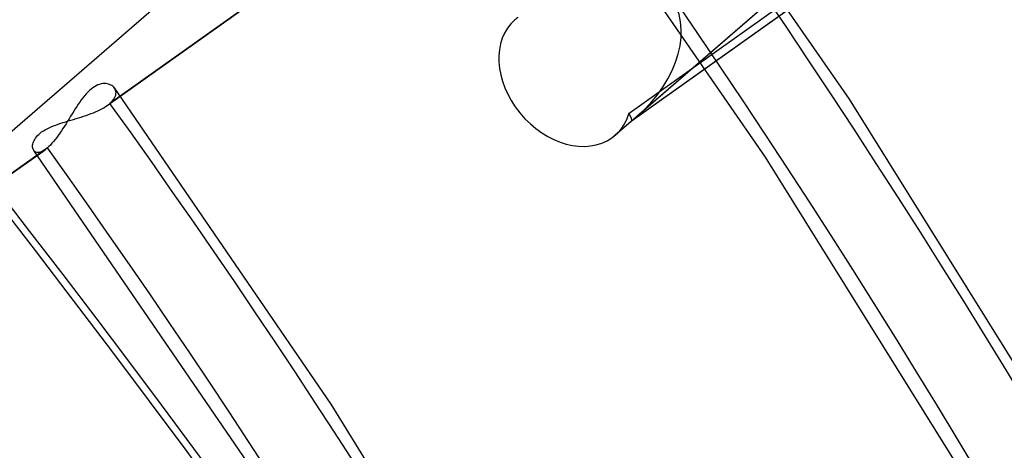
# Model space of a CAD drawing. Header units: millimetres. Extents: x -163 to 160, y -206 to 203.
# Tile 77 of 97: x 80.51 to 92.77, y 53.95 to 59.32. Entities that reach past the tile are written whole.
import ezdxf

# ---------------------------------------------------------------- set-up
doc = ezdxf.new("R2010")
doc.units = ezdxf.units.MM
doc.layers.add('MAIN-1', color=7, linetype='Continuous')
doc.layers.add('MAIN-2', color=7, linetype='Continuous')

msp = doc.modelspace()

# ---------------------------------------------------------------- linework, layer by layer
at = {"layer": 'MAIN-1'}
for centre, major_axis, start_param, end_param in [((-0.5, -0.433), (86.414, -99.783), 0.713724, 3.388402), ((-2.5, -2.165), (-83.796, 96.759), -2.427868, -0.857072), ((-27, -23.383), (-83.796, 96.759), -3.141592, -0.857072), ((-27, -23.383), (83.141, -96.003), 0, 2.284521)]:
    msp.add_ellipse(centre, major_axis=major_axis, ratio=0.75, start_param=start_param, end_param=end_param, dxfattribs=at)
at = {"layer": 'MAIN-2'}
for p, q in [((74.896, 53.158), (97.367, 72.619)), ((90.84, 58.326), (87.757, 62.787)), ((88.12, 58.052), (93.489, 62.702)), ((93.534, 62.738), (88.194, 58.113)), ((81.596, 58.25), (86.894, 62.018)), ((86.923, 62.041), (81.629, 58.275)), ((89.794, 57.605), (86.752, 62.009)), ((88.12, 58.052), (92.397, 61.095)), ((88.095, 58.154), (92.081, 60.989)), ((92.366, 61.07), (88.125, 58.054)), ((81.479, 58.505), (81.457, 58.495)), ((81.499, 58.512), (81.479, 58.505)), ((81.52, 58.518), (81.499, 58.512)), ((81.539, 58.521), (81.52, 58.518)), ((81.558, 58.522), (81.539, 58.521)), ((81.577, 58.522), (81.558, 58.522)), ((81.594, 58.52), (81.577, 58.522)), ((81.61, 58.516), (81.594, 58.52)), ((81.626, 58.511), (81.61, 58.516)), ((81.64, 58.504), (81.626, 58.511)), ((81.654, 58.497), (81.64, 58.504)), ((81.332, 58.393), (81.312, 58.37)), ((81.353, 58.415), (81.332, 58.393)), ((81.374, 58.435), (81.353, 58.415)), ((81.394, 58.453), (81.374, 58.435)), ((81.415, 58.469), (81.394, 58.453)), ((81.436, 58.483), (81.415, 58.469)), ((81.457, 58.495), (81.436, 58.483)), ((81.666, 58.488), (81.654, 58.497)), ((81.676, 58.478), (81.666, 58.488)), ((81.686, 58.466), (81.676, 58.478)), ((84.383, 54.531), (81.685, 58.468)), ((81.694, 58.453), (81.686, 58.466)), ((81.7, 58.44), (81.694, 58.453)), ((81.695, 58.361), (81.701, 58.377)), ((81.703, 58.425), (81.7, 58.44)), ((81.701, 58.377), (81.704, 58.394)), ((81.705, 58.41), (81.703, 58.425)), ((81.704, 58.394), (81.705, 58.41)), ((81.235, 58.265), (81.216, 58.236)), ((81.254, 58.292), (81.235, 58.265)), ((81.273, 58.319), (81.254, 58.292)), ((81.293, 58.345), (81.273, 58.319)), ((81.312, 58.37), (81.293, 58.345)), ((81.596, 58.25), (81.602, 58.254)), ((81.602, 58.254), (81.608, 58.258)), ((81.608, 58.258), (81.613, 58.262)), ((81.613, 58.262), (81.619, 58.267)), ((81.619, 58.267), (81.624, 58.271)), ((81.624, 58.271), (81.629, 58.275)), ((81.629, 58.275), (81.648, 58.292)), ((81.648, 58.292), (81.663, 58.309)), ((81.663, 58.309), (81.676, 58.327)), ((81.676, 58.327), (81.687, 58.344)), ((81.687, 58.344), (81.695, 58.361)), ((93.688, 53.759), (90.84, 58.326)), ((81.159, 58.146), (81.14, 58.115)), ((81.178, 58.177), (81.159, 58.146)), ((81.197, 58.207), (81.178, 58.177)), ((81.216, 58.236), (81.197, 58.207)), ((81.333, 58.126), (81.364, 58.137)), ((81.364, 58.137), (81.394, 58.148)), ((81.394, 58.148), (81.423, 58.159)), ((81.423, 58.159), (81.451, 58.171)), ((81.451, 58.171), (81.478, 58.183)), ((81.478, 58.183), (81.505, 58.196)), ((81.505, 58.196), (81.53, 58.209)), ((81.53, 58.209), (81.553, 58.222)), ((81.553, 58.222), (81.576, 58.236)), ((81.576, 58.236), (81.596, 58.25)), ((80.956, 58.006), (80.986, 58.017)), ((80.986, 58.017), (81.017, 58.027)), ((81.017, 58.027), (81.048, 58.037)), ((81.048, 58.037), (81.079, 58.047)), ((81.083, 58.022), (81.063, 57.992)), ((81.079, 58.047), (81.111, 58.057)), ((81.102, 58.053), (81.083, 58.022)), ((81.121, 58.084), (81.102, 58.053)), ((81.111, 58.057), (81.143, 58.066)), ((81.14, 58.115), (81.121, 58.084)), ((81.143, 58.066), (81.175, 58.076)), ((81.175, 58.076), (81.207, 58.086)), ((81.207, 58.086), (81.239, 58.095)), ((81.239, 58.095), (81.271, 58.105)), ((81.271, 58.105), (81.302, 58.115)), ((81.302, 58.115), (81.333, 58.126)), ((87.882, 57.846), (88.12, 58.052)), ((88.126, 58.054), (87.922, 57.878)), ((80.728, 57.874), (80.743, 57.889)), ((80.743, 57.889), (80.76, 57.904)), ((80.76, 57.904), (80.779, 57.919)), ((80.779, 57.919), (80.8, 57.933)), ((80.8, 57.933), (80.822, 57.946)), ((80.822, 57.946), (80.847, 57.959)), ((80.847, 57.959), (80.872, 57.972)), ((80.872, 57.972), (80.899, 57.984)), ((80.899, 57.984), (80.927, 57.995)), ((80.927, 57.995), (80.956, 58.006)), ((81.005, 57.904), (80.985, 57.876)), ((81.025, 57.932), (81.005, 57.904)), ((81.044, 57.962), (81.025, 57.932)), ((81.063, 57.992), (81.044, 57.962)), ((80.667, 57.755), (80.669, 57.768)), ((80.669, 57.768), (80.673, 57.782)), ((80.673, 57.782), (80.678, 57.797)), ((80.678, 57.797), (80.684, 57.812)), ((80.684, 57.812), (80.692, 57.827)), ((80.692, 57.827), (80.702, 57.843)), ((80.702, 57.843), (80.714, 57.858)), ((80.714, 57.858), (80.728, 57.874)), ((80.907, 57.778), (80.888, 57.757)), ((80.927, 57.8), (80.907, 57.778)), ((80.946, 57.824), (80.927, 57.8)), ((80.966, 57.849), (80.946, 57.824)), ((80.985, 57.876), (80.966, 57.849)), ((75.522, 53.929), (80.821, 57.698)), ((80.851, 57.722), (75.555, 53.955)), ((80.667, 57.741), (80.667, 57.755)), ((80.667, 57.729), (80.667, 57.741)), ((80.669, 57.717), (80.667, 57.729)), ((80.672, 57.706), (80.669, 57.717)), ((80.676, 57.696), (80.672, 57.706)), ((80.681, 57.687), (80.676, 57.696)), ((83.337, 53.81), (80.68, 57.69)), ((80.689, 57.679), (80.681, 57.687)), ((80.697, 57.672), (80.689, 57.679)), ((80.707, 57.667), (80.697, 57.672)), ((80.717, 57.664), (80.707, 57.667)), ((80.729, 57.663), (80.717, 57.664)), ((80.742, 57.663), (80.729, 57.663)), ((80.756, 57.666), (80.742, 57.663)), ((80.771, 57.671), (80.756, 57.666)), ((80.787, 57.678), (80.771, 57.671)), ((80.804, 57.687), (80.787, 57.678)), ((80.821, 57.698), (80.804, 57.687)), ((80.826, 57.702), (80.821, 57.698)), ((80.831, 57.705), (80.826, 57.702)), ((80.836, 57.709), (80.831, 57.705)), ((80.841, 57.713), (80.836, 57.709)), ((80.846, 57.717), (80.841, 57.713)), ((80.851, 57.722), (80.846, 57.717)), ((80.869, 57.738), (80.851, 57.722)), ((80.888, 57.757), (80.869, 57.738)), ((92.604, 53.096), (89.794, 57.605)), ((86.875, 50.502), (84.383, 54.531))]:
    msp.add_line(p, q, dxfattribs=at)
for centre, major_axis, ratio, start_param, end_param in [((0, 0), (-85.76, 99.027), 0.75, -2.427868, 0.713724), ((-2, -1.732), (-83.141, 96.003), 0.75, -2.427868, -0.857072), ((31.524, 27.3), (-57.617, 66.53), 0.75, -2.427868, -1.685774), ((31.524, 27.3), (56.785, -65.57), 0.75, 0.713724, 1.455185), ((87.536, 58.804), (-1.057, -0.831), 0.707746, 1.621956, 4.659445), ((87.298, 58.598), (-0.624, 0.72), 0.75, 0.000079, 3.069919), ((87.298, 58.598), (-0.624, 0.72), 0.75, -0.071674, 0.000079), ((31.524, 27.3), (-51.132, 59.042), 0.75, -2.427868, -1.69127), ((87.298, 58.598), (-0.624, 0.72), 0.75, 3.141592, 3.593518), ((87.536, 58.804), (-0.589, 0.75), 0.090057, 3.140674, 3.597818), ((87.536, 58.804), (-1.057, -0.831), 0.707746, 1.566496, 1.621956), ((87.536, 58.804), (-0.589, 0.75), 0.090057, 3.07422, 3.130723), ((87.536, 58.804), (-0.589, 0.75), 0.090057, 3.130723, 3.140674), ((87.298, 58.598), (-0.624, 0.72), 0.75, 3.069919, 3.141592), ((31.524, 27.3), (50.3, -58.082), 0.75, 0.713724, 1.449515)]:
    msp.add_ellipse(centre, major_axis=major_axis, ratio=ratio, start_param=start_param, end_param=end_param, dxfattribs=at)

doc.saveas('drawing.dxf')
